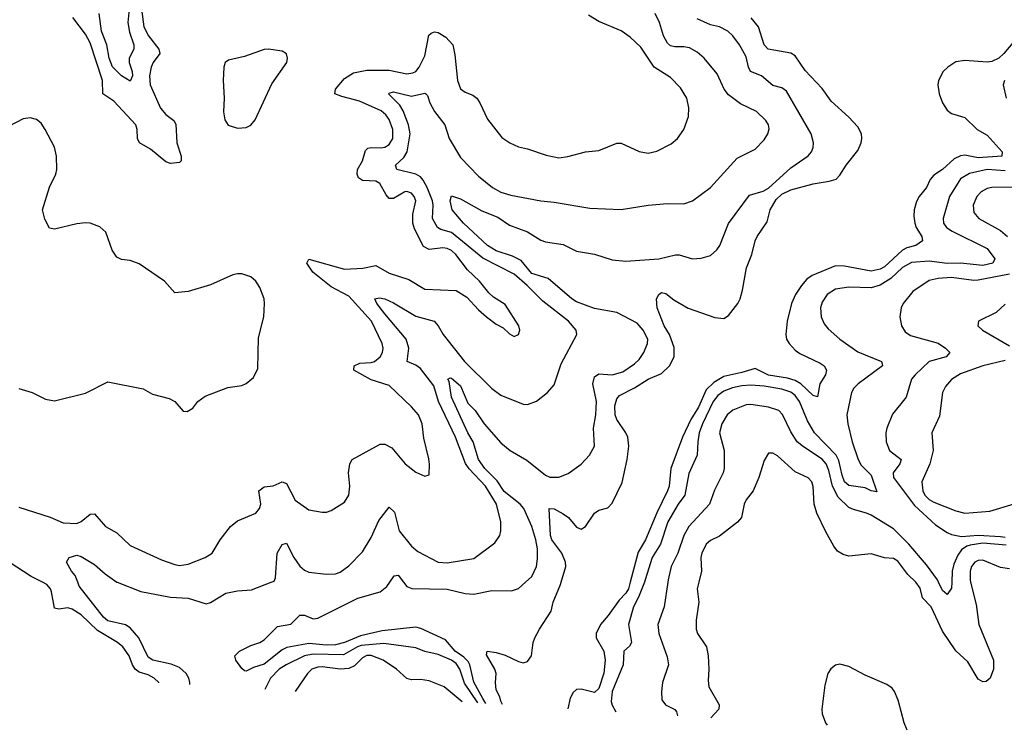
# Model space of a CAD drawing. Header units: inches. Extents: x 1245430 to 1420861, y 606325 to 671315.
# Tile 176 of 256: x 1374695 to 1379106, y 609336 to 612522. Entities that reach past the tile are written whole.
import ezdxf

# ---------------------------------------------------------------- set-up
doc = ezdxf.new("R2010")
doc.units = ezdxf.units.IN
doc.header["$MEASUREMENT"] = 0
doc.layers.add('B3670', color=7, linetype='Continuous')
doc.layers.add('B3671', color=7, linetype='Continuous')

msp = doc.modelspace()

# ---------------------------------------------------------------- linework, layer by layer
at = {"layer": 'B3670', "color": 5}
for points, elevation in [([(1375318.7, 609549.4), (1375318.4, 609550), (1375296.4, 609570), (1375270, 609584.9), (1375230, 609596.7), (1375211.3, 609610), (1375199.4, 609630), (1375185.4, 609670), (1375157.3, 609710), (1375133.3, 609730), (1375043.6, 609783.6), (1374970, 609853.7), (1374930, 609878.7), (1374910, 609884.3), (1374870, 609878.6), (1374850, 609884.2), (1374837.1, 609957), (1374832.6, 609970), (1374816.5, 609990), (1374796.5, 610000)], 780), ([(1375456.6, 609540.6), (1375457.5, 609550), (1375452.8, 609570), (1375440.6, 609590), (1375410, 609616.7), (1375372.9, 609632.9), (1375290.8, 609650), (1375270, 609664), (1375228.4, 609750), (1375190, 609795.9), (1375168.9, 609808.9), (1375090, 609826.6), (1375070, 609842.6), (1374961.5, 609981.5), (1374954.4, 610000)], 760), ([(1375130.6, 610000), (1375237.7, 609957.7), (1375370, 609933), (1375450, 609928.4), (1375530, 609903.6), (1375550, 609908.7), (1375618, 609950), (1375670, 609961.6), (1375733.8, 609966.2), (1375821.6, 610000)], 760), ([(1376783.7, 609456.1), (1376770, 609478.2), (1376730, 609552.1), (1376711.4, 609630), (1376703.9, 609643.9), (1376684, 609664), (1376646.2, 609690), (1376602.2, 609742.2), (1376492.2, 609792.2), (1376470, 609797.8), (1376318.9, 609781.1), (1376221.1, 609758.9), (1376150, 609729.7), (1376110, 609719), (1376070, 609716.9), (1375990, 609724.6), (1375892.2, 609707.8), (1375870, 609696.5), (1375790, 609633.1), (1375742.1, 609617.9), (1375710, 609601.6), (1375702, 609602), (1375690, 609613.2), (1375662.9, 609650), (1375658.4, 609670), (1375679.5, 609690), (1375730, 609716.5), (1375770, 609729.2), (1375790, 609742), (1375850, 609800.7), (1375910, 609812.4), (1375950, 609851.5), (1375970, 609851.7), (1376010, 609836.3), (1376030, 609839), (1376210, 609928.6), (1376310, 609957.4), (1376339.9, 609980.1), (1376353.3, 610000)], 740), ([(1376414.7, 610000), (1376430, 609980.7), (1376451.4, 609971.4), (1376610, 609968), (1376690, 609949.7), (1376730, 609946.3), (1376810, 609962.8), (1376898.3, 609961.7), (1376928.9, 609971.1), (1376961.2, 610000)], 740), ([(1376858.1, 609451.3), (1376850, 609466), (1376846, 609486), (1376830, 609518), (1376826.6, 609550), (1376829.3, 609590), (1376823.7, 609610), (1376786, 609674), (1376789.6, 609690.4), (1376830, 609684.9), (1376870, 609673.4), (1376930, 609644), (1376950, 609639.1), (1376970, 609644.9), (1376987.3, 609670), (1376995.6, 609730), (1377002.7, 609750), (1377023.4, 609790), (1377075.8, 609870), (1377085.2, 609910), (1377118.5, 609990), (1377121.4, 610000)], 720), ([(1377430.2, 610000), (1377422.2, 609970), (1377411.1, 609950), (1377380.4, 609919.6), (1377332, 609850), (1377297.6, 609810), (1377277.8, 609770), (1377277.4, 609750), (1377312.2, 609690), (1377317.8, 609650), (1377312.3, 609592.3), (1377290, 609522.7), (1377270, 609505.2), (1377210, 609521), (1377190, 609518.7), (1377174.8, 609505.2), (1377160.6, 609479.4), (1377150.7, 609432.7)], 720), ([(1377493.8, 610000), (1377467.4, 609932.6), (1377444.8, 609890), (1377422.4, 609810), (1377436.6, 609730), (1377427.2, 609712.8), (1377402.2, 609690), (1377397.9, 609630), (1377348.8, 609510), (1377344.4, 609464.4), (1377348.7, 609448.7), (1377366, 609418.9)], 740), ([(1377599.2, 610000), (1377583, 609890), (1377554.4, 609810), (1377558, 609770), (1377595.1, 609664.9), (1377602.2, 609630), (1377574.4, 609550), (1377570.2, 609510.2), (1377572.4, 609472.4), (1377588.5, 609450), (1377629.5, 609429.5), (1377638.1, 609418.1), (1377641.7, 609401.4)], 760), ([(1377737.2, 610000), (1377730.2, 609970), (1377737.2, 609910), (1377725.2, 609830), (1377726, 609790), (1377732.4, 609770), (1377772.5, 609710), (1377779.8, 609670), (1377782.8, 609610), (1377779.1, 609559.1), (1377782.9, 609530), (1377828.6, 609450), (1377827.2, 609430), (1377791.9, 609391.8)], 780), ([(1378955.3, 610000), (1378980, 609900), (1378991.6, 609810), (1379058.1, 609650), (1379058.3, 609610), (1379042.6, 609570), (1379025.3, 609554.7), (1379010, 609553.6), (1378990, 609565.6), (1378942.9, 609643), (1378890, 609692.6), (1378830, 609780.5), (1378778.2, 609890), (1378740.6, 609930), (1378730, 609973.1), (1378710.2, 610000)], 780), ([(1378871, 610000), (1378870, 609973.2), (1378850, 609945.1), (1378830, 609963), (1378812, 610000)], 760), ([(1376747, 609458.4), (1376687.3, 609547.3), (1376666.9, 609610), (1376650, 609636), (1376630, 609649.9), (1376570, 609675.3), (1376510, 609689.9), (1376470, 609705.6), (1376325.5, 609725.5), (1376224.6, 609715.4), (1376207.6, 609710), (1376145.9, 609674.1), (1376010, 609677.1), (1375970.3, 609669.7), (1375888.6, 609630), (1375857.6, 609610), (1375818.6, 609570), (1375793.5, 609519.2)], 760), ([(1376677.6, 609462.8), (1376596.4, 609530), (1376530, 609557.9), (1376490, 609563.7), (1376450, 609561.7), (1376430, 609567.4), (1376382.6, 609610), (1376323.2, 609650), (1376270, 609671.4), (1376250, 609670.8), (1376230, 609661), (1376195.2, 609624.8), (1376170, 609613.3), (1376130, 609610.2), (1376050, 609621), (1376030, 609619.5), (1376004.2, 609610), (1375983.9, 609590), (1375928.9, 609510.5)], 780), ([(1378370, 609631.8), (1378350, 609627.3), (1378328.9, 609611.1), (1378315.8, 609590), (1378302.2, 609537.8), (1378289, 609430), (1378290.4, 609410), (1378305.3, 609370), (1378313.4, 609358.6)], 820), ([(1378671.4, 609335.7), (1378658, 609370), (1378631.1, 609471.1), (1378615.1, 609510), (1378604.2, 609524.2), (1378580.8, 609540.8), (1378483.4, 609583.4), (1378410, 609622.6), (1378370, 609631.8)], 820)]:
    msp.add_lwpolyline(points, dxfattribs=dict(at, elevation=elevation))
at = {"layer": 'B3671', "color": 5}
for points, elevation in [([(1375241, 612570), (1375250.5, 612490), (1375271, 612450), (1375318.3, 612390), (1375322.2, 612370), (1375292.2, 612330), (1375283.1, 612310), (1375276.5, 612270), (1375278.8, 612230), (1375324.9, 612124.9), (1375350, 612096.9), (1375385, 612070), (1375394, 612054), (1375398.6, 611970), (1375418, 611910), (1375418, 611890), (1375410, 611882), (1375370, 611877.6), (1375350, 611885.4), (1375281, 611941), (1375230.7, 611970.7), (1375221.8, 611990), (1375220.7, 612030), (1375214.8, 612050), (1375116.4, 612156.4), (1375067.5, 612190), (1375064.9, 612250), (1375010, 612418.3), (1374990, 612457.8), (1374932.7, 612532.7)], 780), ([(1375185.3, 612570), (1375179.4, 612510), (1375185.8, 612465.8), (1375205.3, 612410), (1375206.2, 612390), (1375185.7, 612350), (1375184.8, 612330), (1375198, 612290), (1375199.4, 612270), (1375190, 612247), (1375150, 612270.6), (1375110, 612310.6), (1375096.1, 612350), (1375084.4, 612410), (1375061.2, 612470), (1375049.9, 612550)], 760), ([(1374690, 610336.3), (1374830.8, 610290.8), (1374890, 610265.8), (1374950, 610263.2), (1374970, 610271.8), (1375010, 610304.9), (1375030, 610306.4), (1375079.3, 610250), (1375130, 610221.1), (1375190, 610164.4), (1375330, 610100.7), (1375390, 610079), (1375410, 610075.2), (1375450, 610081.5), (1375526, 610110), (1375557, 610130), (1375593.3, 610190), (1375638.7, 610250), (1375670, 610275.2), (1375753.3, 610310), (1375769.7, 610330), (1375775, 610350), (1375766.8, 610410), (1375790, 610426.9), (1375830, 610432.3), (1375870, 610450.2), (1375890, 610442.4), (1375928.4, 610368.4), (1375990, 610323.7), (1376050, 610313.7), (1376070, 610314), (1376090, 610321.3), (1376150, 610358.4), (1376169.7, 610390), (1376174.3, 610430), (1376167.9, 610490), (1376173.1, 610530), (1376184.7, 610550), (1376310, 610618.3), (1376330, 610618.3), (1376362, 610602), (1376422.4, 610530), (1376470, 610493), (1376510, 610474.8), (1376530, 610482), (1376531.5, 610528.5), (1376527.6, 610552.4), (1376505.3, 610645.3), (1376498.2, 610710), (1376481, 610750), (1376450, 610786.9), (1376350, 610882.4), (1376270, 610907.3), (1376191.2, 610950), (1376194, 610970), (1376218.2, 610981.8), (1376270, 610984.5), (1376284.7, 610990), (1376309.1, 611010), (1376320.6, 611030), (1376322.6, 611050), (1376318, 611070), (1376271.3, 611170), (1376170, 611282.4), (1376090, 611324.8), (1376008.4, 611390), (1375980.9, 611430), (1375990, 611448.2), (1376150, 611402.9), (1376231.8, 611408.2), (1376290, 611420.6), (1376350, 611385.6), (1376437.7, 611357.7), (1376510, 611314), (1376650, 611307.6), (1376698.5, 611278.5), (1376750, 611221.6), (1376786, 611190), (1376830, 611156.4), (1376860.7, 611140.7), (1376890, 611114), (1376910, 611102), (1376930, 611111.3), (1376935.6, 611130), (1376931.3, 611150), (1376870, 611245.1), (1376818.2, 611278.2), (1376797.4, 611297.4), (1376755.1, 611350), (1376700.9, 611400.9), (1376649.2, 611470), (1376630, 611487.6), (1376610, 611496.4), (1376590, 611498.5), (1376530, 611492.2), (1376504.6, 611504.6), (1376464.3, 611584.3), (1376456, 611610), (1376456.3, 611650), (1376469.2, 611710), (1376461.9, 611730), (1376450, 611744.8), (1376430, 611752.1), (1376420.5, 611750), (1376370, 611720.2), (1376350, 611721), (1376336.3, 611736.3), (1376308.2, 611788.2), (1376290, 611797.6), (1376230, 611801.8), (1376213.1, 611813.1), (1376206.9, 611830), (1376208.8, 611850), (1376229.9, 611890), (1376244.2, 611935.8), (1376254.6, 611945.4), (1376270, 611949.6), (1376312.4, 611947.6), (1376330, 611950.8), (1376350, 611962.3), (1376366.7, 611990), (1376366.4, 612030), (1376350, 612075), (1376335.1, 612095.1), (1376313.5, 612113.5), (1376216.7, 612156.7), (1376137.4, 612177.4), (1376107.2, 612190), (1376109.8, 612210), (1376150, 612258.9), (1376190, 612284.3), (1376250, 612296.3), (1376350, 612295.5), (1376430, 612280.1), (1376456.8, 612283.2), (1376470, 612290.2), (1376484.2, 612310), (1376510, 612359.5), (1376527.5, 612452.5), (1376538, 612462), (1376553, 612467), (1376570, 612464.3), (1376603.3, 612443.3), (1376634.7, 612410), (1376644.9, 612364.9), (1376656.5, 612250), (1376670, 612212.4), (1376690, 612196.5), (1376724.3, 612184.3), (1376742.8, 612170), (1376756.2, 612150), (1376790, 612075.5), (1376854.4, 611994.4), (1376890.7, 611970), (1376930, 611952), (1376970, 611943.1), (1377054.3, 611914.3), (1377110, 611902.4), (1377150, 611908.1), (1377230, 611929.2), (1377290, 611936), (1377370, 611968.8), (1377390, 611968.7), (1377470, 611931.7), (1377510, 611924), (1377550, 611932.9), (1377614.4, 611965.6), (1377642.4, 611990), (1377669.8, 612030.2), (1377691.8, 612088.2), (1377693, 612127), (1377684.2, 612170), (1377656.2, 612216.2), (1377610, 612262.8), (1377537, 612310), (1377478.4, 612398.4), (1377430, 612444.2), (1377390, 612472.7), (1377290, 612514.8), (1377243.2, 612543.2)], 780), ([(1375821.6, 610000), (1375834.9, 610005.1), (1375840.9, 610019.1), (1375847.6, 610130), (1375870, 610168.8), (1375890, 610174.4), (1375922.8, 610110), (1375950, 610072.3), (1375970, 610054), (1375990, 610044.2), (1376070, 610035.8), (1376110, 610036.9), (1376130, 610044.7), (1376170, 610072.9), (1376230, 610136.5), (1376270, 610199.7), (1376304.1, 610275.9), (1376350, 610336.9), (1376373.3, 610313.3), (1376394.4, 610230), (1376450, 610162), (1376478.2, 610138.2), (1376570, 610090.2), (1376610, 610086.8), (1376730, 610106), (1376823.4, 610176.6), (1376846.4, 610210), (1376850.8, 610230), (1376849.9, 610270), (1376831, 610350), (1376781.1, 610430), (1376708.1, 610508.1), (1376691.6, 610531.6), (1376646.9, 610650), (1376571, 610810), (1376550, 610880.6), (1376490, 610958.5), (1376470, 610973.2), (1376431.3, 610990), (1376437.8, 611050), (1376425.6, 611090), (1376330, 611202.7), (1376294.4, 611250), (1376286.4, 611270), (1376305, 611275), (1376330, 611270.1), (1376370, 611252), (1376470, 611192.8), (1376551, 611171), (1376570, 611150.2), (1376591.5, 611110), (1376688.4, 610990), (1376810, 610869), (1376850, 610839), (1376950, 610798), (1376970, 610796.5), (1377010, 610811.8), (1377058.9, 610850), (1377090, 610885.3), (1377121.4, 610978.6), (1377191.5, 611110), (1377188.2, 611130), (1377154.2, 611170), (1377039.4, 611259.4), (1376968.7, 611330), (1376910, 611380.6), (1376770, 611452.8), (1376630, 611568.4), (1376581.6, 611581.6), (1376566.6, 611590), (1376543.9, 611630), (1376547.4, 611690), (1376543.8, 611710), (1376520.6, 611770), (1376502.5, 611802.5), (1376490, 611817.4), (1376470, 611829.9), (1376385.1, 611850), (1376378.7, 611870), (1376415.1, 611904.9), (1376431.1, 611930), (1376444.5, 612010), (1376436.7, 612050), (1376413.4, 612113.4), (1376398.4, 612138.4), (1376347.6, 612190), (1376350, 612193.1), (1376370, 612199.3), (1376450, 612179.1), (1376510, 612192.3), (1376514.9, 612190), (1376522.4, 612182.4), (1376531.9, 612150), (1376552.5, 612110), (1376599.4, 612050), (1376619.3, 611990), (1376670, 611904.2), (1376750, 611820.7), (1376812.7, 611770), (1376850, 611749.2), (1376895, 611735), (1377030, 611709.3), (1377090, 611704.5), (1377250, 611677.2), (1377390, 611671.3), (1377510, 611690.2), (1377597.3, 611697.3), (1377670, 611696.9), (1377709.3, 611710), (1377790, 611770.3), (1377910, 611901.2), (1377990, 611941.1), (1378030, 611983.1), (1378047.4, 612010), (1378052.7, 612032.7), (1378049.8, 612050), (1378038, 612070), (1377995.8, 612110), (1377924.2, 612144.2), (1377870, 612184.8), (1377851.2, 612211.2), (1377819.1, 612279.1), (1377762.2, 612350), (1377730, 612377.1), (1377695.4, 612395.4), (1377670, 612400.9), (1377630, 612400.2), (1377610, 612405.4), (1377597.3, 612417.3), (1377579.4, 612450), (1377560.7, 612510), (1377542.3, 612550)], 760), ([(1376961.2, 610000), (1376990, 610025.7), (1377010.6, 610070), (1377015.3, 610104.7), (1377014.2, 610150), (1377007.8, 610190), (1376990, 610249.7), (1376952.8, 610330), (1376937.3, 610350), (1376866, 610406), (1376833.7, 610453.7), (1376779, 610510), (1376750.2, 610550), (1376726.3, 610630), (1376702.6, 610670), (1376630, 610828.9), (1376619.2, 610899.2), (1376612.3, 610910), (1376623.3, 610916.7), (1376630, 610915), (1376670, 610880.8), (1376703.3, 610803.3), (1376735.2, 610770), (1376776.3, 610710), (1376850, 610624.5), (1376892.7, 610590), (1376967.1, 610547.1), (1377050, 610480.2), (1377070, 610471.6), (1377110, 610470.3), (1377152.3, 610487.7), (1377210.9, 610529.1), (1377247.6, 610570), (1377269.6, 610610), (1377265.7, 610690), (1377275.6, 610750), (1377278.4, 610810), (1377262.3, 610890), (1377270, 610920.3), (1377290, 610934), (1377350, 610929.5), (1377396.4, 610943.5), (1377450, 610979.6), (1377470, 610999), (1377491.4, 611030), (1377507, 611070), (1377508.7, 611090), (1377488.8, 611130), (1377461.2, 611161.2), (1377370, 611208.7), (1377270, 611227.1), (1377190, 611256.6), (1377168.3, 611270), (1377062.1, 611362.1), (1376990, 611384.7), (1376941.8, 611441.8), (1376902.2, 611462.2), (1376830, 611485.3), (1376790, 611509.2), (1376683.9, 611610), (1376632.4, 611670), (1376623.7, 611710), (1376630, 611732.7), (1376670, 611718.3), (1376765.3, 611665.3), (1376837.3, 611637.3), (1376890, 611601.4), (1376970, 611571), (1377030, 611534.3), (1377050, 611526.7), (1377130, 611514.2), (1377190, 611484.1), (1377270.9, 611470.9), (1377350, 611445.8), (1377410, 611439.7), (1377558, 611450), (1377632.4, 611467.6), (1377650, 611467.7), (1377710, 611450.2), (1377747.6, 611452.4), (1377790, 611464.2), (1377818.3, 611490), (1377831.9, 611510), (1377871.1, 611608.9), (1377964.9, 611735.1), (1378026.5, 611753.5), (1378050, 611766.8), (1378150, 611857.5), (1378227.7, 611912.3), (1378242.7, 611930), (1378250.7, 611949.3), (1378251.9, 611970), (1378240.3, 612010), (1378130, 612202.3), (1378110, 612216.8), (1378070, 612227.1), (1378018.9, 612270), (1377969.4, 612289.4), (1377959.8, 612310), (1377950, 612356), (1377920.5, 612410), (1377890, 612449.7), (1377867.2, 612470), (1377830, 612489.9), (1377790, 612499.1), (1377730, 612525.4)], 740), ([(1377121.4, 610000), (1377141.7, 610070), (1377139.9, 610090), (1377123.1, 610130), (1377078.3, 610190), (1377073.6, 610210), (1377067.3, 610330), (1377090, 610328.9), (1377130, 610306.4), (1377153.5, 610290), (1377190, 610246), (1377210, 610237.4), (1377230, 610250.1), (1377270, 610310), (1377290, 610323.2), (1377330, 610333.8), (1377350, 610354.4), (1377393.6, 610446.4), (1377417.2, 610550), (1377423.4, 610610), (1377419.5, 610650), (1377411.2, 610670), (1377370.4, 610730), (1377363.1, 610750), (1377361.4, 610790), (1377370, 610822.7), (1377382.8, 610837.2), (1377450, 610870.9), (1377510, 610909.8), (1377570, 610936.4), (1377606, 610970), (1377626.6, 611010), (1377627.8, 611052.2), (1377606.3, 611110), (1377582.6, 611150), (1377550.4, 611230), (1377547.3, 611270), (1377558.2, 611290), (1377570, 611299.3), (1377590, 611294.5), (1377626.1, 611266.1), (1377690, 611228.5), (1377810, 611186.8), (1377850, 611182.8), (1377870, 611196.5), (1377912.3, 611250), (1377922.6, 611270), (1377933.8, 611310), (1377950.6, 611410), (1377974.9, 611470), (1377989.9, 611530), (1377998.4, 611550), (1378043.5, 611616.5), (1378058, 611670), (1378084.1, 611715.9), (1378110, 611740.4), (1378150, 611758.6), (1378250, 611786.2), (1378321.9, 611798.1), (1378352.4, 611807.6), (1378370, 611825.2), (1378398.3, 611870), (1378450, 611935.8), (1378465.5, 611970), (1378468.6, 611990), (1378466.5, 612010), (1378450, 612041.8), (1378410, 612084.5), (1378330, 612157.3), (1378290, 612213.5), (1378214.3, 612294.3), (1378170, 612359.4), (1378150, 612372.8), (1378047.9, 612390), (1378029.9, 612410), (1378004.5, 612490), (1377971.9, 612530)], 720), ([(1379216.6, 612503.4), (1379105, 612370), (1379082.2, 612350), (1379050, 612334.8), (1379030, 612331.5), (1378930, 612339.3), (1378890, 612332.5), (1378853.8, 612310), (1378833.2, 612290), (1378812.2, 612250), (1378809.1, 612230), (1378814.2, 612190), (1378829.2, 612150), (1378850, 612116), (1378870, 612101.6), (1378930, 612083.9), (1378985.4, 612030), (1379030, 612003.8), (1379096.8, 611930), (1379094.9, 611910), (1378990, 611902.7), (1378930, 611914.1), (1378910, 611911.8), (1378881.2, 611898.8), (1378830, 611850.6), (1378790, 611824.5), (1378774.6, 611805.4), (1378758, 611770), (1378724.4, 611730), (1378712.7, 611707.3), (1378702.2, 611670), (1378700.5, 611640.5), (1378705.2, 611610), (1378712.1, 611590), (1378736.8, 611550), (1378739.2, 611530), (1378710.2, 611510), (1378670, 611499.1), (1378650, 611488.8), (1378570, 611413.8), (1378550, 611403.1), (1378510, 611394.3), (1378390, 611417.7), (1378350, 611418.9), (1378245.2, 611374.8), (1378222, 611358), (1378197.3, 611330), (1378170.6, 611289.4), (1378153.4, 611250), (1378132.9, 611170), (1378126.9, 611110), (1378130.1, 611090), (1378142.1, 611070), (1378170, 611039.8), (1378190, 611026.1), (1378282.1, 610982.1), (1378298.8, 610970), (1378310.1, 610950), (1378305.6, 610930), (1378280.1, 610890), (1378270, 610831.6), (1378250, 610837.3), (1378195, 610890), (1378170, 610905), (1378135.5, 610915.5), (1378050, 610928.9), (1377990, 610958.5), (1377930, 610939.7), (1377850, 610922), (1377804.2, 610895.8), (1377770, 610863), (1377735.9, 610784.1), (1377701.9, 610730), (1377665, 610650), (1377611.9, 610510), (1377604.2, 610430), (1377598, 610410), (1377549.4, 610310.6), (1377498.6, 610190), (1377465.9, 610134.1), (1377430.2, 610000)], 720), ([(1379107.3, 612250), (1379101.2, 612230), (1379114.7, 612170)], 740), ([(1374690, 610869.2), (1374750.9, 610850.9), (1374810, 610820.2), (1374850, 610812.9), (1374990, 610847), (1375090, 610898.5), (1375247.4, 610867.4), (1375290, 610843.7), (1375363.8, 610823.8), (1375390, 610810.7), (1375426.8, 610766.8), (1375445.4, 610765.4), (1375470, 610781), (1375492.3, 610810), (1375525.2, 610834.8), (1375627.3, 610872.7), (1375690, 610882), (1375710, 610890.4), (1375742.5, 610917.5), (1375762, 610958), (1375764.7, 611095.3), (1375788.4, 611190), (1375791.9, 611250), (1375789.6, 611270.4), (1375770, 611322), (1375752.6, 611350), (1375730, 611369.7), (1375690, 611383), (1375670, 611383), (1375650, 611378.3), (1375550, 611332.6), (1375450, 611303.5), (1375390, 611298), (1375342.7, 611350), (1375230, 611427), (1375190, 611442.9), (1375150, 611447.3), (1375130, 611457), (1375108.4, 611488.5), (1375080.9, 611570), (1375054.2, 611594.1), (1375010, 611609.6), (1374990, 611611.2), (1374950, 611606.3), (1374850, 611582.9), (1374828.1, 611588.1), (1374807.6, 611627.6), (1374797.3, 611670), (1374828.3, 611771.7), (1374856, 611830), (1374861.1, 611850), (1374859.8, 611910), (1374850.9, 611950), (1374808.3, 612030), (1374790, 612058.4), (1374770, 612074), (1374742, 612082), (1374710, 612076.9), (1374610, 612024.8)], 820), ([(1379110, 611845), (1379030, 611850.2), (1378950, 611832.3), (1378910, 611808.4), (1378861.2, 611730), (1378831.8, 611630), (1378833.5, 611610), (1378847.9, 611590), (1378873.4, 611573.4), (1379030, 611495.8), (1379064.3, 611450), (1379055.8, 611430), (1379010, 611420.2), (1378910.2, 611430.2), (1378850, 611429.7), (1378770, 611440.1), (1378690, 611432.7), (1378650, 611411.2), (1378598.5, 611361.5), (1378550, 611332.5), (1378510, 611319.4), (1378410, 611322.8), (1378350, 611314), (1378312.4, 611290), (1378290, 611256.3), (1378282.7, 611230), (1378285.4, 611190), (1378299, 611159), (1378316.6, 611136.6), (1378368.8, 611090), (1378450, 611032.2), (1378555.5, 610990), (1378559.3, 610979.3), (1378561.1, 610970), (1378451.1, 610890), (1378431.9, 610870), (1378421.1, 610850), (1378401.4, 610750), (1378404.8, 610710), (1378425.3, 610630), (1378452.2, 610550), (1378464.8, 610524.8), (1378510, 610479.6), (1378534.6, 610405.4), (1378510, 610409.1), (1378483.7, 610423.7), (1378410, 610434.2), (1378390.6, 610450.6), (1378379.5, 610479.4), (1378365.2, 610545.2), (1378353.8, 610570), (1378256.2, 610670), (1378224.1, 610724.1), (1378189, 610810), (1378170, 610837.1), (1378150, 610852), (1378110, 610865.8), (1378030, 610878.9), (1377970, 610883.5), (1377930, 610881), (1377888.4, 610871.6), (1377850, 610855.8), (1377823.4, 610836.6), (1377801.6, 610810), (1377753.9, 610710), (1377739.9, 610670), (1377732.5, 610630), (1377730.1, 610569.9), (1377692.4, 610487.6), (1377674.4, 610390), (1377645.5, 610350), (1377598.8, 610270), (1377565.5, 610170), (1377528.7, 610110), (1377497.7, 610010), (1377493.8, 610000)], 740), ([(1379170, 611771.9), (1379050, 611769.3), (1379030, 611765.2), (1379002.3, 611750), (1378983.2, 611730), (1378966.3, 611690), (1378970, 611658), (1378991.7, 611630), (1379090, 611576.3), (1379120.5, 611550)], 760), ([(1379130, 611381), (1378990, 611354.4), (1378970, 611353.2), (1378870, 611365.9), (1378810, 611361.8), (1378770, 611352.2), (1378697.1, 611302.9), (1378653.4, 611250), (1378643.8, 611230), (1378638.2, 611190), (1378646, 611150), (1378662.6, 611122.6), (1378686.7, 611106.7), (1378810, 611071.4), (1378843.6, 611050), (1378862.8, 611030), (1378845.3, 611010), (1378770, 610989.9), (1378707.2, 610930), (1378691.3, 610910), (1378666.3, 610830), (1378606, 610754), (1378579.7, 610690), (1378575.6, 610670), (1378577.7, 610630), (1378592.1, 610590), (1378644.7, 610550), (1378639, 610530), (1378607.9, 610490), (1378609.6, 610470), (1378703.6, 610343.6), (1378797.5, 610257.5), (1378850, 610222.5), (1378870, 610213.5), (1378914.8, 610205.2), (1378990, 610211.2), (1379090, 610204.9), (1379110, 610201.7)], 760), ([(1379110, 611246.9), (1379070, 611209.7), (1378990.7, 611170), (1378988.4, 611150), (1379008.4, 611130), (1379130, 611060.1)], 780), ([(1379110, 610994), (1379010, 610970.4), (1378910, 610933.6), (1378870.6, 610909.4), (1378842.7, 610877.3), (1378830.1, 610850), (1378816, 610744), (1378781.3, 610670), (1378787.4, 610590), (1378773.5, 610530), (1378737.6, 610450), (1378741.4, 610410), (1378750.6, 610390), (1378770, 610370.1), (1378790, 610359.2), (1378890, 610319.5), (1378930, 610309), (1379042.3, 610317.7), (1379150, 610351.1)], 780), ([(1378812, 610000), (1378807.1, 610010), (1378757.3, 610077.3), (1378678.7, 610170), (1378610, 610238.5), (1378510, 610300.5), (1378489.5, 610310), (1378430, 610325.2), (1378410, 610335.4), (1378361.7, 610381.7), (1378336.2, 610430), (1378320.7, 610500.7), (1378308.9, 610530), (1378290, 610551.9), (1378206.4, 610606.4), (1378178.9, 610630), (1378150, 610673.6), (1378112.4, 610752.4), (1378095.8, 610770), (1378050, 610784.9), (1377970, 610796.4), (1377950, 610795.4), (1377890, 610771.9), (1377865, 610750), (1377840.8, 610710), (1377830.2, 610670), (1377851.6, 610590), (1377850.9, 610510), (1377846.2, 610490), (1377807.5, 610412.5), (1377785.1, 610350), (1377693.6, 610250), (1377670, 610209.8), (1377643, 610130), (1377614.2, 610070), (1377600.6, 610010), (1377599.2, 610000)], 760), ([(1378710.2, 610000), (1378710, 610000.3), (1378674.5, 610034.5), (1378630, 610094.8), (1378610, 610106.3), (1378570, 610109.6), (1378510, 610126.8), (1378410, 610117.1), (1378383.9, 610123.9), (1378359.7, 610139.7), (1378342, 610162), (1378306.1, 610226.1), (1378265.8, 610310), (1378255.2, 610350), (1378250.6, 610429.4), (1378243.8, 610450), (1378227.7, 610467.7), (1378170, 610494.6), (1378090, 610566.6), (1378070, 610578), (1378050, 610578), (1378030, 610545.2), (1378007.2, 610470), (1377981.6, 610410), (1377950.1, 610369.9), (1377940.9, 610350), (1377929.3, 610290), (1377910.6, 610269.4), (1377830, 610206.6), (1377790, 610186.3), (1377770.4, 610170), (1377751.6, 610130), (1377747.1, 610110), (1377748.9, 610050), (1377737.2, 610000)], 780), ([(1379114.6, 610165.4), (1379010, 610174.8), (1378954, 610166), (1378938.8, 610161.2), (1378915.4, 610144.6), (1378898.5, 610121.5), (1378879.8, 610080.2), (1378872.9, 610050), (1378871, 610000)], 760), ([(1374954.4, 610000), (1374942.9, 610030), (1374926, 610050), (1374903.8, 610090), (1374916.4, 610110), (1374950, 610121.7), (1374970, 610115.6), (1375030, 610078.6), (1375076.9, 610036.9), (1375130, 610000.2), (1375130.6, 610000)], 760), ([(1379130, 610059.7), (1379090, 610065.4), (1379010, 610098.5), (1378990, 610097.6), (1378974.5, 610090), (1378960.1, 610070), (1378953.1, 610050), (1378952.9, 610010), (1378955.3, 610000)], 780), ([(1374796.5, 610000), (1374745.5, 610025.5), (1374647, 610090)], 780), ([(1376353.3, 610000), (1376372.1, 610027.9), (1376390, 610031.3), (1376414.7, 610000)], 740)]:
    msp.add_lwpolyline(points, dxfattribs=dict(at, elevation=elevation))
at = {"layer": 'B3671', "color": 5, "elevation": 820}
msp.add_lwpolyline([(1375810, 612389.6), (1375790, 612387.8), (1375702.5, 612357.5), (1375630, 612340.5), (1375614.9, 612330), (1375608.9, 612310), (1375606.9, 612250), (1375611.2, 612170), (1375608.3, 612108.3), (1375613, 612073), (1375629.1, 612049.1), (1375670, 612035.8), (1375710, 612038.7), (1375730, 612048.5), (1375750, 612073), (1375825, 612235), (1375890.8, 612330), (1375894.5, 612350), (1375890, 612369), (1375870, 612381.6)], close=True, dxfattribs=at)

doc.saveas('drawing.dxf')
